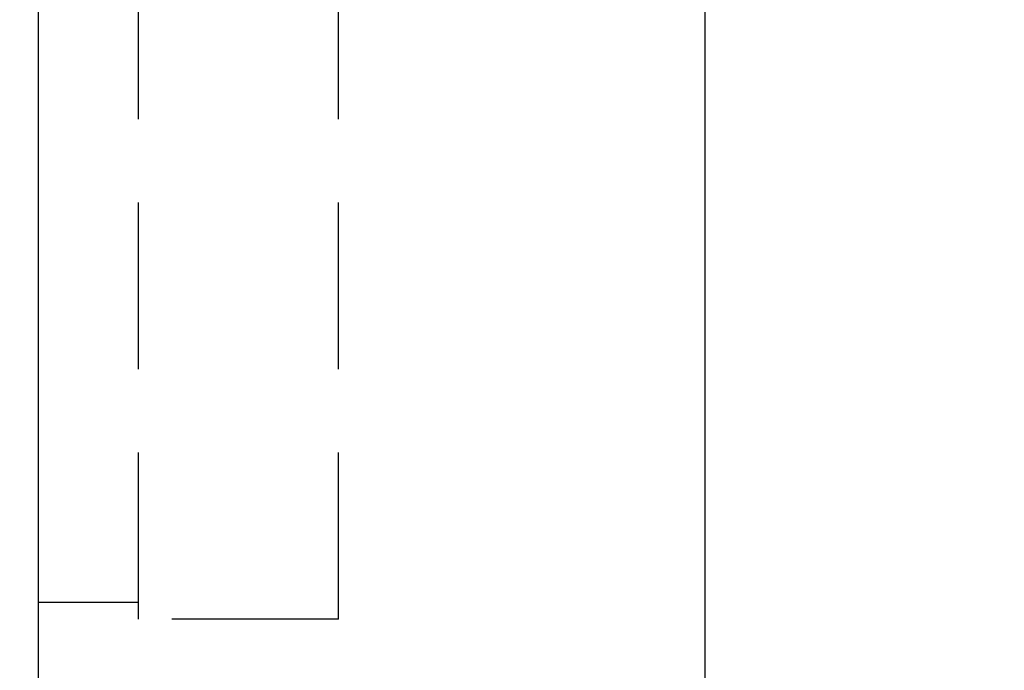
# Model space of a CAD drawing. Extents: x 564 to 800, y 41 to 158.
# Tile 4 of 45: x 700 to 715, y 88 to 98. Entities that reach past the tile are written whole.
import ezdxf

# ---------------------------------------------------------------- set-up
doc = ezdxf.new("R2010")
doc.units = 0
doc.header["$MEASUREMENT"] = 0
doc.header["$PDMODE"] = 1
doc.linetypes.add('DASHED', pattern=[0.75, 0.5, -0.25])
doc.linetypes.add('HIDDEN', pattern=[0.375, 0.25, -0.125])
doc.layers.get('DEFPOINTS').update_dxf_attribs({"linetype": 'CONTINUOUS'})
for name, color, linetype in [('DIM', 4, 'CONTINUOUS'), ('HID', 2, 'HIDDEN'), ('OUT', 3, 'CONTINUOUS')]:
    doc.layers.add(name, color=color, linetype=linetype)
doc.styles.add('CHN', font='SIMPLEX.shx', dxfattribs={"width": 0.7, "bigfont": 'CHINESET.shx'})
doc.dimstyles.get("Standard").update_dxf_attribs({"dimscale": 0, "dimtxt": 4, "dimasz": 3, "dimexe": 1, "dimexo": 0.5, "dimgap": 1, "dimtad": 1, "dimdsep": 46, "dimtxsty": 'CHN', "dimcen": 0.09, "dimclrd": 256, "dimclre": 256, "dimclrt": 256, "dimadec": 0, "dimazin": 0, "dimtp": 1, "dimtm": 1, "dimtfac": 0.6, "dimtix": 1, "dimtmove": 2, "dimatfit": 3, "dimfxl": 1, "dimtvp": 0.85, "dimtolj": 1, "dimarcsym": 0})

# ---------------------------------------------------------------- blocks, each defined once
blk = doc.blocks.new('*D17')
at = {"layer": 'DEFPOINTS', "color": 0, "transparency": 16777216}
for p in [(701.686, 135.828), (691.642, 73.828), (701.686, 73.828)]:
    blk.add_point(p, dxfattribs=at)
at = {"layer": 'DIM', "color": 0, "lineweight": -2, "transparency": 16777216}
for p, q in [((701.186, 135.828), (690.642, 135.828)), ((691.642, 133.328), (691.642, 76.328)), ((701.186, 73.828), (690.642, 73.828))]:
    blk.add_line(p, q, dxfattribs=at)
at = {"layer": 'DIM', "color": 0, "transparency": 16777216}
for points in [[(691.226, 133.328), (692.059, 133.328), (691.642, 135.828)], [(691.226, 76.328), (692.059, 76.328), (691.642, 73.828)]]:
    blk.add_solid(points, dxfattribs=at)
at = {"layer": 'DIM', "color": 0, "transparency": 16777216, "insert": (689.192, 104.828), "char_height": 3.5, "attachment_point": 5, "rotation": 90, "style": 'CHN'}
blk.add_mtext('\\A1;%%c62', dxfattribs=at)
blk = doc.blocks.new('*D18')
at = {"layer": 'DEFPOINTS', "color": 0, "transparency": 16777216}
for p in [(786.686, 92.554), (700.686, 76.028), (786.686, 59.957)]:
    blk.add_point(p, dxfattribs=at)
at = {"layer": 'DIM', "color": 0, "lineweight": -2, "transparency": 16777216}
for p, q in [((786.686, 92.054), (786.686, 58.957)), ((700.686, 75.528), (700.686, 58.957)), ((703.186, 59.957), (784.186, 59.957))]:
    blk.add_line(p, q, dxfattribs=at)
at = {"layer": 'DIM', "color": 0, "transparency": 16777216}
for points in [[(703.186, 60.374), (703.186, 59.54), (700.686, 59.957)], [(784.186, 60.374), (784.186, 59.54), (786.686, 59.957)]]:
    blk.add_solid(points, dxfattribs=at)
at = {"layer": 'DIM', "color": 0, "transparency": 16777216, "insert": (743.686, 62.407), "char_height": 3.5, "attachment_point": 5, "style": 'CHN'}
blk.add_mtext('\\A1;86', dxfattribs=at)

msp = doc.modelspace()

# ---------------------------------------------------------------- linework, layer by layer
at = {"layer": 'HID', "color": 7, "linetype": 'DASHED', "ltscale": 5}
for p, q in [((702.18611, 88.82809), (702.18611, 120.82809)), ((705.18611, 88.82809), (705.18611, 120.82809)), ((702.18611, 89.07809), (700.68611, 89.07809)), ((705.18611, 88.82809), (702.18611, 88.82809))]:
    msp.add_line(p, q, dxfattribs=at)
at = {"layer": 'OUT', "color": 7, "linetype": 'Continuous', "ltscale": 5}
for p, q in [((700.68611, 74.82809), (700.68611, 134.82809)), ((710.68611, 74.82809), (710.68611, 134.82809))]:
    msp.add_line(p, q, dxfattribs=at)

# ---------------------------------------------------------------- dimensions: what is measured, and where the dimension line sits
at = {"layer": 'DIM', "color": 7}
dim = msp.add_linear_dim(base=(691.64223, 73.82809), p1=(701.68611, 135.82809), p2=(701.68611, 73.82809), angle=90, text='%%c<>', dimstyle='Standard', override={"dimscale": 1, "dimtxt": 3.5, "dimasz": 2.5, "dimgap": 0.7, "dimdec": 4, "dimclrd": 0, "dimclre": 0, "dimclrt": 0, "dimtdec": 4, "dimtmove": 0}, dxfattribs=at)
dim.commit()
dim.dimension.update_dxf_attribs({"geometry": '*D17', "text_midpoint": (689.19223, 104.82809)})
dim = msp.add_linear_dim(base=(786.68611, 59.95716), p1=(700.68611, 76.02809), p2=(786.68611, 92.55358), dimstyle='Standard', override={"dimscale": 1, "dimtxt": 3.5, "dimasz": 2.5, "dimgap": 0.7, "dimdec": 4, "dimclrd": 0, "dimclre": 0, "dimclrt": 0, "dimtdec": 4, "dimtmove": 0}, dxfattribs=at)
dim.commit()
dim.dimension.update_dxf_attribs({"geometry": '*D18', "text_midpoint": (743.68611, 62.40716)})

doc.saveas('drawing.dxf')
